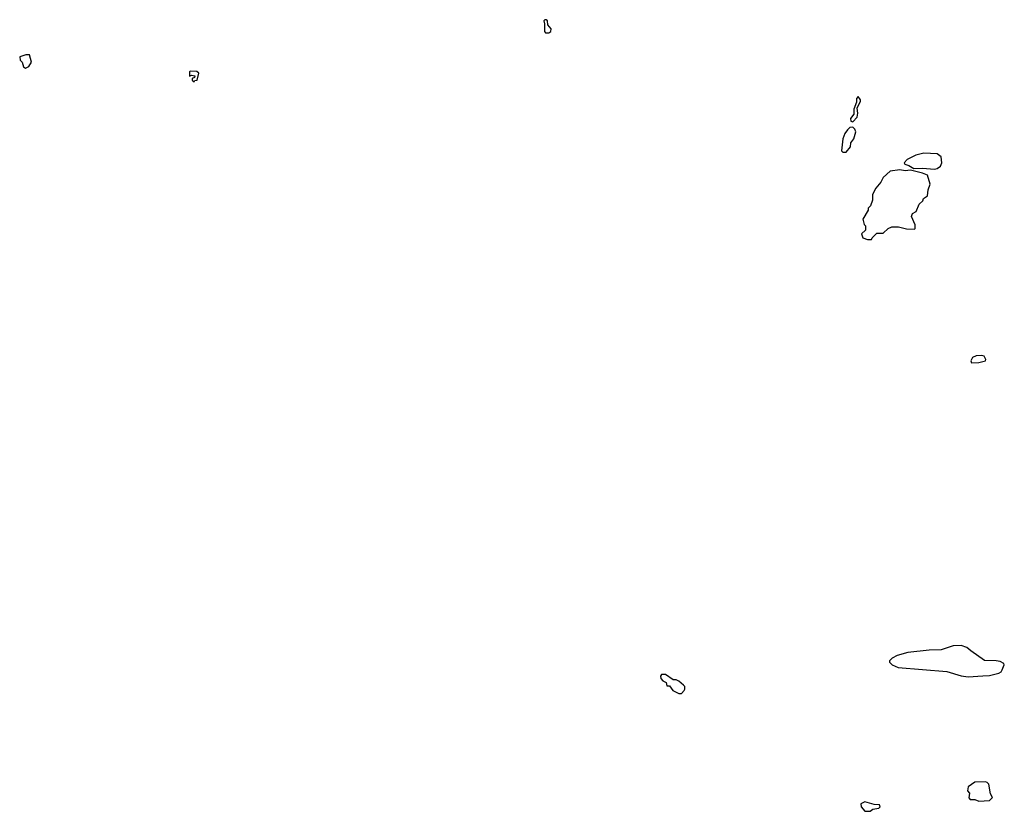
# Model space of a CAD drawing. Extents: x 1862350 to 2057294, y 212041 to 437318.
# Tile 79 of 256: x 2027952 to 2035306, y 266432 to 272343. Entities that reach past the tile are written whole.
import ezdxf

# ---------------------------------------------------------------- set-up
doc = ezdxf.new("R2010")
doc.units = 0

msp = doc.modelspace()

# ---------------------------------------------------------------- linework, layer by layer
at = {"layer": '0CON10XD'}
for points in [[(2031905, 272244.2), (2031920, 272255), (2031922, 272275), (2031897.5, 272305), (2031893.3, 272335), (2031885, 272343.3), (2031875, 272342.5), (2031867.5, 272335), (2031873, 272313), (2031872.5, 272255), (2031880, 272245), (2031905, 272244.2)], [(2027995, 271982.5), (2028020, 271995), (2028040, 272025), (2028025, 272080), (2027998.3, 272081.7), (2027952.5, 272065), (2027955, 272040), (2027970, 272025), (2027981.7, 271991.7), (2027995, 271982.5)], [(2029255, 271880), (2029261.7, 271888.3), (2029278.3, 271891.7), (2029290, 271945), (2029275, 271956.7), (2029225, 271960), (2029220, 271955), (2029221.7, 271921.7), (2029235, 271930), (2029260, 271925), (2029258.3, 271911.7), (2029240, 271905), (2029241.7, 271891.7), (2029255, 271880)], [(2034175, 271580), (2034206.7, 271615), (2034212.5, 271645), (2034208.3, 271681.7), (2034232.5, 271735), (2034232.5, 271745), (2034215, 271770), (2034202.5, 271755), (2034201.7, 271728.3), (2034183.6, 271676.4), (2034181.7, 271638.3), (2034157.5, 271605), (2034160, 271585), (2034175, 271580)], [(2034125, 271354.3), (2034157.5, 271395), (2034160, 271425), (2034182.5, 271455), (2034197.5, 271505), (2034190, 271525), (2034175, 271540), (2034151.7, 271538.3), (2034135, 271520), (2034115, 271492.5), (2034101.2, 271455), (2034090, 271365), (2034100, 271355), (2034125, 271354.3)], [(2034785, 271226.2), (2034805, 271233.3), (2034829.6, 271250.4), (2034840, 271275), (2034835, 271320), (2034805, 271342.5), (2034705, 271347.5), (2034645, 271332.5), (2034581.7, 271298.3), (2034557.5, 271275), (2034562.5, 271265), (2034592.5, 271255), (2034631.7, 271231.7), (2034695, 271235.7), (2034785, 271226.2)], [(2034315, 270702.5), (2034320, 270715), (2034355, 270750), (2034401.7, 270748.3), (2034440, 270785), (2034465, 270797.5), (2034515, 270797.5), (2034575, 270782.5), (2034635, 270780), (2034640, 270785), (2034641.7, 270811.7), (2034612.5, 270875), (2034620, 270895), (2034648.3, 270911.7), (2034670, 270965), (2034698.3, 270991.7), (2034701.7, 271008.3), (2034731.7, 271028.3), (2034737, 271073), (2034753.3, 271115), (2034731.7, 271181.7), (2034695, 271198), (2034605, 271220), (2034565, 271214.2), (2034525, 271223.1), (2034455, 271211.2), (2034402.5, 271165), (2034385, 271130), (2034347.5, 271085), (2034323, 271037), (2034322.5, 270995), (2034307, 270953), (2034290, 270935), (2034288.3, 270921.7), (2034250, 270855), (2034260, 270815), (2034270, 270805), (2034268.3, 270771.7), (2034240, 270745), (2034250, 270715), (2034285, 270702.5), (2034315, 270702.5)], [(2035061.3, 269781.3), (2035115, 269784.4), (2035166.7, 269795), (2035168, 269805), (2035155, 269830), (2035135, 269837.1), (2035095, 269834.2), (2035069.7, 269820.3), (2035057.1, 269795), (2035061.3, 269781.3)], [(2035037, 267437), (2035145, 267443.3), (2035195, 267447.5), (2035266.1, 267463.9), (2035282.5, 267475), (2035290.7, 267489.3), (2035306.2, 267525), (2035303.3, 267535), (2035275, 267550), (2035245.8, 267555.8), (2035158.3, 267558.3), (2035055, 267630), (2035026.6, 267656.6), (2034985, 267670.8), (2034925, 267669.2), (2034835, 267637.5), (2034745, 267635.8), (2034585, 267617.5), (2034505, 267596.2), (2034467.5, 267575), (2034450, 267555), (2034450, 267545), (2034467.5, 267525), (2034514, 267506), (2034875.9, 267475.9), (2034985, 267443.8), (2035037, 267437)], [(2032895, 267312.5), (2032916.4, 267333.6), (2032920, 267345), (2032920, 267365), (2032910, 267375), (2032875, 267403.8), (2032855, 267413.3), (2032833, 267413), (2032775, 267453.3), (2032747, 267453), (2032738.3, 267441.7), (2032740, 267425), (2032755, 267407.5), (2032780, 267395), (2032785, 267370), (2032805, 267370), (2032830, 267335), (2032875, 267312.5), (2032895, 267312.5)], [(2035117, 266507), (2035195, 266512.5), (2035217.5, 266535), (2035203.9, 266563.9), (2035190, 266635), (2035178.3, 266648.3), (2035165, 266653.3), (2035085, 266650), (2035037.5, 266615), (2035032.5, 266585), (2035047, 266567), (2035042.5, 266532.5), (2035051.7, 266521.7), (2035085, 266520), (2035117, 266507)], [(2034265, 266432.5), (2034305, 266433.3), (2034325, 266447.5), (2034370, 266455), (2034380, 266465), (2034375, 266480), (2034335, 266482.5), (2034265, 266502.5), (2034235, 266487.5), (2034237.5, 266465), (2034265, 266432.5)]]:
    msp.add_lwpolyline(points, dxfattribs=at)

doc.saveas('drawing.dxf')
